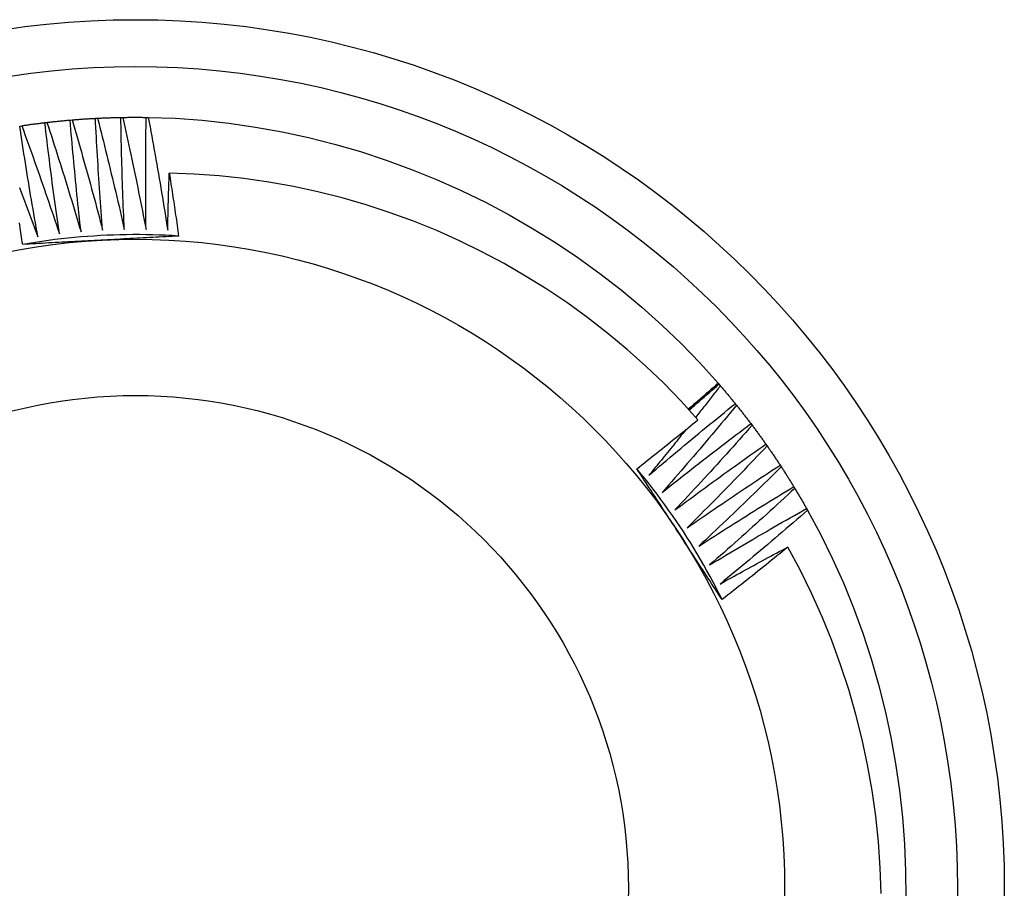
# Model space of a CAD drawing. Header units: inches. Extents: x 10 to 140, y 9 to 92.
# Tile 27 of 57: x 66.049 to 66.242, y 60.782 to 60.952. Entities that reach past the tile are written whole.
import ezdxf

# ---------------------------------------------------------------- set-up
doc = ezdxf.new("R2010")
doc.units = ezdxf.units.IN
doc.header["$LTSCALE"] = 8.944272
doc.header["$MEASUREMENT"] = 0
doc.layers.add('Visible Edges(ANSI)', color=7, linetype='Continuous', lineweight=25)
doc.layers.add('Visible Tangent Edges(ANSI)', color=7, linetype='Continuous', lineweight=25)

msp = doc.modelspace()

# ---------------------------------------------------------------- linework, layer by layer
at = {"layer": 'Visible Edges(ANSI)'}
for p, q in [((66.05415, 60.93159), (66.05455, 60.93164)), ((66.05909, 60.93209), (66.05949, 60.93213)), ((66.06404, 60.93243), (66.06444, 60.93245)), ((66.06899, 60.93261), (66.06939, 60.93261)), ((66.07395, 60.93262), (66.07435, 60.93261)), ((66.04924, 60.93093), (66.04963, 60.93099)), ((66.1857, 60.88066), (66.18586, 60.88047)), ((66.18586, 60.88047), (66.18612, 60.88017)), ((66.18904, 60.87666), (66.1893, 60.87635)), ((66.1921, 60.87276), (66.19234, 60.87244)), ((66.19502, 60.86875), (66.19525, 60.86842)), ((66.19781, 60.86465), (66.19803, 60.86431)), ((66.20047, 60.86046), (66.20067, 60.86011)), ((66.20298, 60.85618), (66.20318, 60.85583))]:
    msp.add_line(p, q, dxfattribs=at)
at = {"layer": 'Visible Edges(ANSI)', "flags": 128}
for points in [[(66.04963, 60.93099), (66.04982, 60.93102), (66.05001, 60.93104), (66.0502, 60.93107), (66.05039, 60.9311), (66.05057, 60.93112), (66.05076, 60.93115), (66.05095, 60.93118), (66.05114, 60.9312), (66.05133, 60.93123), (66.05151, 60.93126), (66.0517, 60.93128), (66.05189, 60.93131), (66.05208, 60.93133), (66.05227, 60.93136), (66.05246, 60.93138), (66.05264, 60.9314), (66.05283, 60.93143), (66.05302, 60.93145), (66.05321, 60.93148), (66.0534, 60.9315), (66.05359, 60.93152), (66.05377, 60.93154), (66.05396, 60.93157), (66.05415, 60.93159)], [(66.057, 60.90986), (66.05687, 60.91076), (66.05674, 60.91167), (66.05661, 60.91257), (66.05648, 60.91347), (66.05635, 60.91438), (66.05622, 60.91528), (66.0561, 60.91619), (66.05598, 60.91709), (66.05585, 60.918), (66.05573, 60.9189), (66.05561, 60.91981), (66.05549, 60.92071), (66.05537, 60.92162), (66.05526, 60.92252), (66.05514, 60.92343), (66.05503, 60.92434), (66.05491, 60.92524), (66.0548, 60.92615), (66.05469, 60.92706), (66.05458, 60.92796), (66.05447, 60.92887), (66.05436, 60.92978), (66.05426, 60.93068), (66.05415, 60.93159)], [(66.05455, 60.93164), (66.05474, 60.93166), (66.05493, 60.93168), (66.05512, 60.9317), (66.05531, 60.93172), (66.05549, 60.93174), (66.05568, 60.93176), (66.05587, 60.93178), (66.05606, 60.9318), (66.05625, 60.93182), (66.05644, 60.93184), (66.05663, 60.93186), (66.05682, 60.93188), (66.05701, 60.9319), (66.0572, 60.93192), (66.05738, 60.93194), (66.05757, 60.93196), (66.05776, 60.93197), (66.05795, 60.93199), (66.05814, 60.93201), (66.05833, 60.93202), (66.05852, 60.93204), (66.05871, 60.93206), (66.0589, 60.93207), (66.05909, 60.93209)], [(66.05455, 60.93164), (66.05484, 60.93075), (66.05513, 60.92987), (66.05542, 60.92898), (66.05571, 60.92809), (66.05599, 60.92721), (66.05628, 60.92632), (66.05656, 60.92543), (66.05684, 60.92454), (66.05712, 60.92365), (66.0574, 60.92277), (66.05768, 60.92188), (66.05796, 60.92099), (66.05824, 60.9201), (66.05852, 60.91921), (66.05879, 60.91832), (66.05906, 60.91742), (66.05934, 60.91653), (66.05961, 60.91564), (66.05988, 60.91475), (66.06015, 60.91385), (66.06042, 60.91296), (66.06068, 60.91207), (66.06095, 60.91117), (66.06122, 60.91028)], [(66.06122, 60.91028), (66.06111, 60.91119), (66.06101, 60.91209), (66.06091, 60.913), (66.06081, 60.91391), (66.06072, 60.91482), (66.06062, 60.91572), (66.06053, 60.91663), (66.06043, 60.91754), (66.06034, 60.91845), (66.06025, 60.91936), (66.06016, 60.92027), (66.06007, 60.92118), (66.05998, 60.92208), (66.05989, 60.92299), (66.05981, 60.9239), (66.05972, 60.92481), (66.05964, 60.92572), (66.05956, 60.92663), (66.05948, 60.92754), (66.0594, 60.92845), (66.05932, 60.92936), (66.05924, 60.93027), (66.05916, 60.93118), (66.05909, 60.93209)], [(66.05949, 60.93213), (66.05968, 60.93214), (66.05987, 60.93216), (66.06005, 60.93217), (66.06024, 60.93219), (66.06043, 60.9322), (66.06062, 60.93222), (66.06081, 60.93223), (66.061, 60.93224), (66.06119, 60.93226), (66.06138, 60.93227), (66.06157, 60.93228), (66.06176, 60.9323), (66.06195, 60.93231), (66.06214, 60.93232), (66.06233, 60.93233), (66.06252, 60.93234), (66.06271, 60.93236), (66.0629, 60.93237), (66.06309, 60.93238), (66.06328, 60.93239), (66.06347, 60.9324), (66.06366, 60.93241), (66.06385, 60.93242), (66.06404, 60.93243)], [(66.05949, 60.93213), (66.05975, 60.93123), (66.06001, 60.93034), (66.06027, 60.92944), (66.06052, 60.92855), (66.06078, 60.92765), (66.06104, 60.92675), (66.06129, 60.92586), (66.06154, 60.92496), (66.0618, 60.92406), (66.06205, 60.92316), (66.0623, 60.92227), (66.06255, 60.92137), (66.06279, 60.92047), (66.06304, 60.91957), (66.06329, 60.91867), (66.06353, 60.91777), (66.06377, 60.91687), (66.06402, 60.91597), (66.06426, 60.91507), (66.0645, 60.91417), (66.06474, 60.91327), (66.06497, 60.91236), (66.06521, 60.91146), (66.06544, 60.91056)], [(66.06544, 60.91056), (66.06537, 60.91147), (66.0653, 60.91238), (66.06523, 60.91329), (66.06516, 60.9142), (66.0651, 60.91511), (66.06503, 60.91602), (66.06497, 60.91693), (66.0649, 60.91784), (66.06484, 60.91875), (66.06478, 60.91967), (66.06472, 60.92058), (66.06466, 60.92149), (66.0646, 60.9224), (66.06454, 60.92331), (66.06449, 60.92422), (66.06443, 60.92513), (66.06438, 60.92605), (66.06433, 60.92696), (66.06427, 60.92787), (66.06422, 60.92878), (66.06418, 60.92969), (66.06413, 60.93061), (66.06408, 60.93152), (66.06404, 60.93243)], [(66.06444, 60.93245), (66.06463, 60.93246), (66.06482, 60.93247), (66.06501, 60.93248), (66.0652, 60.93249), (66.06539, 60.9325), (66.06558, 60.9325), (66.06576, 60.93251), (66.06595, 60.93252), (66.06614, 60.93253), (66.06633, 60.93253), (66.06652, 60.93254), (66.06671, 60.93255), (66.0669, 60.93255), (66.06709, 60.93256), (66.06728, 60.93256), (66.06747, 60.93257), (66.06766, 60.93257), (66.06785, 60.93258), (66.06804, 60.93258), (66.06823, 60.93259), (66.06842, 60.93259), (66.06861, 60.9326), (66.0688, 60.9326), (66.06899, 60.9326)], [(66.06444, 60.93245), (66.06467, 60.93155), (66.0649, 60.93065), (66.06513, 60.92974), (66.06536, 60.92884), (66.06558, 60.92794), (66.06581, 60.92703), (66.06603, 60.92613), (66.06626, 60.92522), (66.06648, 60.92432), (66.0667, 60.92341), (66.06692, 60.92251), (66.06714, 60.9216), (66.06736, 60.92069), (66.06757, 60.91979), (66.06779, 60.91888), (66.06801, 60.91797), (66.06822, 60.91706), (66.06843, 60.91616), (66.06864, 60.91525), (66.06885, 60.91434), (66.06906, 60.91343), (66.06927, 60.91252), (66.06948, 60.91161), (66.06968, 60.9107)], [(66.06968, 60.9107), (66.06964, 60.91161), (66.0696, 60.91252), (66.06956, 60.91344), (66.06952, 60.91435), (66.06948, 60.91526), (66.06945, 60.91617), (66.06941, 60.91709), (66.06938, 60.918), (66.06935, 60.91891), (66.06931, 60.91982), (66.06928, 60.92074), (66.06925, 60.92165), (66.06923, 60.92256), (66.0692, 60.92347), (66.06917, 60.92439), (66.06915, 60.9253), (66.06912, 60.92621), (66.0691, 60.92713), (66.06908, 60.92804), (66.06906, 60.92895), (66.06904, 60.92987), (66.06903, 60.93078), (66.06901, 60.93169), (66.06899, 60.93261)], [(66.06939, 60.93261), (66.06958, 60.93262), (66.06977, 60.93262), (66.06996, 60.93262), (66.07015, 60.93262), (66.07034, 60.93263), (66.07053, 60.93263), (66.07072, 60.93263), (66.07091, 60.93263), (66.0711, 60.93263), (66.07129, 60.93263), (66.07148, 60.93263), (66.07167, 60.93263), (66.07186, 60.93263), (66.07205, 60.93263), (66.07224, 60.93263), (66.07243, 60.93263), (66.07262, 60.93263), (66.07281, 60.93263), (66.073, 60.93263), (66.07319, 60.93263), (66.07338, 60.93262), (66.07357, 60.93262), (66.07376, 60.93262), (66.07395, 60.93262)], [(66.06939, 60.93261), (66.0696, 60.9317), (66.0698, 60.93079), (66.07, 60.92988), (66.07019, 60.92897), (66.07039, 60.92806), (66.07059, 60.92715), (66.07078, 60.92624), (66.07098, 60.92533), (66.07117, 60.92442), (66.07136, 60.9235), (66.07155, 60.92259), (66.07174, 60.92168), (66.07193, 60.92077), (66.07211, 60.91985), (66.0723, 60.91894), (66.07248, 60.91802), (66.07267, 60.91711), (66.07285, 60.9162), (66.07303, 60.91528), (66.07321, 60.91437), (66.07339, 60.91345), (66.07357, 60.91253), (66.07374, 60.91162), (66.07392, 60.9107)], [(66.07392, 60.9107), (66.07391, 60.91161), (66.0739, 60.91253), (66.07389, 60.91344), (66.07388, 60.91435), (66.07387, 60.91527), (66.07387, 60.91618), (66.07386, 60.91709), (66.07386, 60.91801), (66.07385, 60.91892), (66.07385, 60.91983), (66.07385, 60.92075), (66.07385, 60.92166), (66.07386, 60.92257), (66.07386, 60.92349), (66.07386, 60.9244), (66.07387, 60.92531), (66.07387, 60.92623), (66.07388, 60.92714), (66.07389, 60.92805), (66.0739, 60.92897), (66.07391, 60.92988), (66.07393, 60.93079), (66.07394, 60.93171), (66.07395, 60.93262)], [(66.07435, 60.93261), (66.07962, 60.93243), (66.08488, 60.93205), (66.09012, 60.93149), (66.09533, 60.93073), (66.10051, 60.9298), (66.10566, 60.92868), (66.11077, 60.92739), (66.11583, 60.92592), (66.12084, 60.92427), (66.12578, 60.92246), (66.13067, 60.92047), (66.13548, 60.91833), (66.14022, 60.91602), (66.14488, 60.91355), (66.14945, 60.91092), (66.15392, 60.90814), (66.1583, 60.90521), (66.16258, 60.90212), (66.16674, 60.8989), (66.17079, 60.89553), (66.17471, 60.89201), (66.17851, 60.88836), (66.18218, 60.88458), (66.1857, 60.88066)], [(66.07435, 60.93261), (66.07453, 60.9317), (66.0747, 60.93078), (66.07487, 60.92987), (66.07503, 60.92895), (66.0752, 60.92803), (66.07537, 60.92711), (66.07553, 60.9262), (66.07569, 60.92528), (66.07586, 60.92436), (66.07602, 60.92344), (66.07618, 60.92252), (66.07634, 60.92161), (66.0765, 60.92069), (66.07665, 60.91977), (66.07681, 60.91885), (66.07696, 60.91793), (66.07712, 60.91701), (66.07727, 60.91609), (66.07742, 60.91517), (66.07757, 60.91425), (66.07772, 60.91333), (66.07786, 60.91241), (66.07801, 60.91149), (66.07816, 60.91056)], [(66.0528, 60.9093), (66.05263, 60.9102), (66.05247, 60.9111), (66.05231, 60.912), (66.05216, 60.9129), (66.052, 60.9138), (66.05184, 60.9147), (66.05169, 60.9156), (66.05154, 60.9165), (66.05138, 60.9174), (66.05123, 60.9183), (66.05108, 60.9192), (66.05093, 60.9201), (66.05079, 60.921), (66.05064, 60.9219), (66.05049, 60.9228), (66.05035, 60.92371), (66.05021, 60.92461), (66.05007, 60.92551), (66.04992, 60.92641), (66.04978, 60.92732), (66.04965, 60.92822), (66.04951, 60.92912), (66.04937, 60.93002), (66.04924, 60.93093)], [(66.04963, 60.93099), (66.04995, 60.93011), (66.05027, 60.92924), (66.05059, 60.92836), (66.0509, 60.92748), (66.05122, 60.92661), (66.05153, 60.92573), (66.05185, 60.92485), (66.05216, 60.92397), (66.05247, 60.92309), (66.05278, 60.92221), (66.05309, 60.92133), (66.05339, 60.92045), (66.0537, 60.91957), (66.05401, 60.91869), (66.05431, 60.91781), (66.05461, 60.91693), (66.05491, 60.91605), (66.05522, 60.91516), (66.05552, 60.91428), (66.05581, 60.9134), (66.05611, 60.91251), (66.05641, 60.91163), (66.0567, 60.91074), (66.057, 60.90986)], [(66.07816, 60.91056), (66.07817, 60.91103), (66.07818, 60.91149), (66.07818, 60.91196), (66.07819, 60.91242), (66.0782, 60.91289), (66.07822, 60.91335), (66.07823, 60.91381), (66.07824, 60.91428), (66.07825, 60.91474), (66.07826, 60.91521), (66.07827, 60.91567), (66.07829, 60.91614), (66.0783, 60.9166), (66.07831, 60.91707), (66.07832, 60.91753), (66.07834, 60.91799), (66.07835, 60.91846), (66.07837, 60.91892), (66.07838, 60.91939), (66.0784, 60.91985), (66.07841, 60.92032), (66.07843, 60.92078), (66.07844, 60.92124), (66.07846, 60.92171)], [(66.18176, 60.87353), (66.17847, 60.87714), (66.17506, 60.88064), (66.17154, 60.88401), (66.16789, 60.88727), (66.16414, 60.89041), (66.16027, 60.89342), (66.1563, 60.89629), (66.15224, 60.89902), (66.14809, 60.90161), (66.14386, 60.90405), (66.13955, 60.90635), (66.13516, 60.90849), (66.13071, 60.91048), (66.12618, 60.91231), (66.12159, 60.91399), (66.11695, 60.91551), (66.11224, 60.91687), (66.10749, 60.91807), (66.1027, 60.9191), (66.09789, 60.91996), (66.09305, 60.92065), (66.0882, 60.92117), (66.08333, 60.92153), (66.07846, 60.92171)], [(66.07846, 60.92171), (66.07854, 60.9212), (66.07862, 60.92069), (66.0787, 60.92018), (66.07878, 60.91966), (66.07886, 60.91915), (66.07894, 60.91864), (66.07901, 60.91813), (66.07909, 60.91762), (66.07917, 60.91711), (66.07925, 60.9166), (66.07932, 60.91608), (66.0794, 60.91557), (66.07948, 60.91506), (66.07955, 60.91455), (66.07963, 60.91404), (66.0797, 60.91352), (66.07978, 60.91301), (66.07985, 60.9125), (66.07993, 60.91199), (66.08, 60.91148), (66.08007, 60.91096), (66.08015, 60.91045), (66.08022, 60.90994), (66.08029, 60.90943)], [(66.04918, 60.9189), (66.04951, 60.91803), (66.04985, 60.91716), (66.05018, 60.91629), (66.05051, 60.91542), (66.05084, 60.91454), (66.05117, 60.91367), (66.0515, 60.9128), (66.05182, 60.91193), (66.05215, 60.91105), (66.05247, 60.91018), (66.0528, 60.9093)], [(66.04982, 60.90779), (66.04975, 60.90826), (66.04968, 60.90873), (66.04962, 60.90919), (66.04955, 60.90966), (66.04948, 60.91013), (66.04941, 60.9106), (66.04934, 60.91106), (66.04927, 60.91153), (66.0492, 60.912)], [(66.08029, 60.90943), (66.07902, 60.9095), (66.07775, 60.90957), (66.07647, 60.90962), (66.0752, 60.90966), (66.07392, 60.90968), (66.07265, 60.9097), (66.07137, 60.9097), (66.0701, 60.90968), (66.06883, 60.90966), (66.06755, 60.90962), (66.06628, 60.90957), (66.065, 60.90951), (66.06373, 60.90943), (66.06246, 60.90935), (66.06119, 60.90925), (66.05992, 60.90913), (66.05865, 60.90901), (66.05738, 60.90887), (66.05612, 60.90872), (66.05485, 60.90855), (66.05359, 60.90838), (66.05233, 60.90819), (66.05107, 60.90799), (66.04982, 60.90778)], [(66.06513, 60.90861), (66.06449, 60.90858), (66.06385, 60.90855), (66.06321, 60.90851), (66.06257, 60.90848), (66.06193, 60.90844), (66.06129, 60.90841), (66.06065, 60.90838), (66.06002, 60.90834), (66.05938, 60.90831), (66.05874, 60.90827), (66.0581, 60.90824), (66.05746, 60.90821), (66.05682, 60.90817), (66.05619, 60.90814), (66.05555, 60.9081), (66.05491, 60.90807), (66.05427, 60.90804), (66.05364, 60.908), (66.053, 60.90797), (66.05236, 60.90793), (66.05173, 60.9079), (66.05109, 60.90786), (66.05045, 60.90783), (66.04982, 60.90779)], [(66.08029, 60.90943), (66.07966, 60.90939), (66.07903, 60.90936), (66.0784, 60.90932), (66.07777, 60.90929), (66.07714, 60.90926), (66.07651, 60.90922), (66.07588, 60.90919), (66.07525, 60.90915), (66.07462, 60.90912), (66.07399, 60.90909), (66.07336, 60.90905), (66.07273, 60.90902), (66.0721, 60.90898), (66.07146, 60.90895), (66.07083, 60.90892), (66.0702, 60.90888), (66.06957, 60.90885), (66.06894, 60.90882), (66.0683, 60.90878), (66.06767, 60.90875), (66.06704, 60.90871), (66.0664, 60.90868), (66.06577, 60.90865), (66.06513, 60.90861)], [(66.17987, 60.87563), (66.18012, 60.87584), (66.18036, 60.87605), (66.1806, 60.87625), (66.18085, 60.87646), (66.18109, 60.87667), (66.18133, 60.87688), (66.18158, 60.87709), (66.18182, 60.8773), (66.18206, 60.87751), (66.18231, 60.87772), (66.18255, 60.87793), (66.18279, 60.87814), (66.18304, 60.87835), (66.18328, 60.87855), (66.18352, 60.87876), (66.18376, 60.87897), (66.18401, 60.87918), (66.18425, 60.87939), (66.18449, 60.8796), (66.18473, 60.87982), (66.18498, 60.88003), (66.18522, 60.88024), (66.18546, 60.88045), (66.1857, 60.88066)], [(66.18006, 60.87543), (66.1803, 60.87564), (66.18054, 60.87585), (66.18078, 60.87606), (66.18102, 60.87627), (66.18126, 60.87648), (66.1815, 60.87669), (66.18174, 60.8769), (66.18199, 60.87711), (66.18223, 60.87733), (66.18247, 60.87754), (66.18271, 60.87775), (66.18295, 60.87796), (66.18319, 60.87817), (66.18344, 60.87838), (66.18368, 60.87859), (66.18392, 60.8788), (66.18416, 60.87901), (66.18441, 60.87922), (66.18465, 60.87942), (66.18489, 60.87963), (66.18513, 60.87984), (66.18538, 60.88005), (66.18562, 60.88026), (66.18586, 60.88047)], [(66.18612, 60.88017), (66.18593, 60.87991), (66.18573, 60.87965), (66.18553, 60.8794), (66.18533, 60.87914), (66.18513, 60.87888), (66.18493, 60.87863), (66.18473, 60.87837), (66.18453, 60.87811), (66.18433, 60.87786), (66.18413, 60.8776), (66.18393, 60.87734), (66.18373, 60.87709), (66.18353, 60.87683), (66.18333, 60.87658), (66.18313, 60.87632), (66.18293, 60.87606), (66.18273, 60.87581), (66.18253, 60.87555), (66.18233, 60.8753), (66.18213, 60.87504), (66.18192, 60.87479), (66.18172, 60.87453), (66.18152, 60.87428), (66.18132, 60.87402)], [(66.18612, 60.88017), (66.18625, 60.88002), (66.18637, 60.87988), (66.1865, 60.87973), (66.18662, 60.87959), (66.18674, 60.87944), (66.18686, 60.8793), (66.18699, 60.87915), (66.18711, 60.87901), (66.18723, 60.87886), (66.18735, 60.87872), (66.18748, 60.87857), (66.1876, 60.87843), (66.18772, 60.87828), (66.18784, 60.87813), (66.18796, 60.87799), (66.18808, 60.87784), (66.1882, 60.87769), (66.18832, 60.87755), (66.18844, 60.8774), (66.18856, 60.87725), (66.18868, 60.87711), (66.1888, 60.87696), (66.18892, 60.87681), (66.18904, 60.87666)], [(66.17217, 60.86268), (66.17286, 60.86327), (66.17356, 60.86386), (66.17426, 60.86445), (66.17495, 60.86504), (66.17565, 60.86563), (66.17635, 60.86622), (66.17705, 60.86681), (66.17775, 60.8674), (66.17845, 60.86798), (66.17915, 60.86857), (66.17985, 60.86915), (66.18055, 60.86973), (66.18126, 60.87032), (66.18196, 60.8709), (66.18266, 60.87148), (66.18337, 60.87206), (66.18408, 60.87264), (66.18478, 60.87321), (66.18549, 60.87379), (66.1862, 60.87437), (66.18691, 60.87494), (66.18762, 60.87552), (66.18833, 60.87609), (66.18904, 60.87666)], [(66.1893, 60.87635), (66.1887, 60.87564), (66.18811, 60.87492), (66.18751, 60.8742), (66.18691, 60.87349), (66.18631, 60.87277), (66.18571, 60.87206), (66.18511, 60.87134), (66.18451, 60.87063), (66.18391, 60.86992), (66.18331, 60.86921), (66.1827, 60.8685), (66.1821, 60.86779), (66.18149, 60.86708), (66.18089, 60.86637), (66.18028, 60.86566), (66.17967, 60.86496), (66.17906, 60.86425), (66.17845, 60.86355), (66.17784, 60.86284), (66.17723, 60.86214), (66.17662, 60.86144), (66.176, 60.86073), (66.17539, 60.86003), (66.17477, 60.85933)], [(66.1893, 60.87635), (66.18941, 60.8762), (66.18953, 60.87606), (66.18965, 60.87591), (66.18977, 60.87576), (66.18989, 60.87561), (66.19001, 60.87546), (66.19012, 60.87531), (66.19024, 60.87516), (66.19036, 60.87501), (66.19048, 60.87486), (66.19059, 60.87471), (66.19071, 60.87456), (66.19083, 60.87441), (66.19094, 60.87426), (66.19106, 60.87411), (66.19117, 60.87396), (66.19129, 60.87381), (66.19141, 60.87366), (66.19152, 60.87351), (66.19164, 60.87336), (66.19175, 60.87321), (66.19187, 60.87306), (66.19198, 60.87291), (66.19209, 60.87275)], [(66.16982, 60.86395), (66.17032, 60.86434), (66.17082, 60.86474), (66.17132, 60.86513), (66.17182, 60.86553), (66.17232, 60.86592), (66.17282, 60.86632), (66.17332, 60.86672), (66.17382, 60.86711), (66.17432, 60.86751), (66.17482, 60.86791), (66.17531, 60.86831), (66.17581, 60.86871), (66.17631, 60.86911), (66.17681, 60.86951), (66.1773, 60.86991), (66.1778, 60.87031), (66.1783, 60.87071), (66.17879, 60.87111), (66.17929, 60.87151), (66.17978, 60.87191), (66.18028, 60.87232), (66.18077, 60.87272), (66.18126, 60.87312), (66.18176, 60.87353)], [(66.17477, 60.85933), (66.17549, 60.8599), (66.1762, 60.86047), (66.17692, 60.86104), (66.17763, 60.8616), (66.17835, 60.86217), (66.17906, 60.86274), (66.17978, 60.8633), (66.1805, 60.86386), (66.18122, 60.86443), (66.18194, 60.86499), (66.18266, 60.86555), (66.18338, 60.86611), (66.1841, 60.86667), (66.18483, 60.86723), (66.18555, 60.86778), (66.18628, 60.86834), (66.187, 60.86889), (66.18773, 60.86945), (66.18845, 60.87), (66.18918, 60.87055), (66.18991, 60.87111), (66.19064, 60.87166), (66.19137, 60.87221), (66.1921, 60.87276)], [(66.19234, 60.87244), (66.19172, 60.87174), (66.1911, 60.87104), (66.19048, 60.87035), (66.18986, 60.86965), (66.18924, 60.86896), (66.18862, 60.86826), (66.188, 60.86757), (66.18737, 60.86688), (66.18675, 60.86618), (66.18612, 60.86549), (66.18549, 60.8648), (66.18487, 60.86411), (66.18424, 60.86343), (66.18361, 60.86274), (66.18298, 60.86205), (66.18235, 60.86136), (66.18171, 60.86068), (66.18108, 60.85999), (66.18045, 60.85931), (66.17981, 60.85863), (66.17918, 60.85794), (66.17854, 60.85726), (66.1779, 60.85658), (66.17726, 60.8559)], [(66.19234, 60.87244), (66.19245, 60.87228), (66.19257, 60.87213), (66.19268, 60.87198), (66.19279, 60.87183), (66.19291, 60.87167), (66.19302, 60.87152), (66.19313, 60.87137), (66.19325, 60.87122), (66.19336, 60.87106), (66.19347, 60.87091), (66.19358, 60.87076), (66.19369, 60.8706), (66.1938, 60.87045), (66.19392, 60.87029), (66.19403, 60.87014), (66.19414, 60.86999), (66.19425, 60.86983), (66.19436, 60.86968), (66.19447, 60.86952), (66.19458, 60.86937), (66.19469, 60.86921), (66.1948, 60.86906), (66.19491, 60.8689), (66.19502, 60.86875)], [(66.1794, 60.8716), (66.1791, 60.87123), (66.1788, 60.87086), (66.1785, 60.87048), (66.17821, 60.87011), (66.17791, 60.86974), (66.17761, 60.86936), (66.17731, 60.86899), (66.17701, 60.86862), (66.17671, 60.86824), (66.17641, 60.86787), (66.1761, 60.8675), (66.1758, 60.86713), (66.1755, 60.86676), (66.1752, 60.86638), (66.1749, 60.86601), (66.1746, 60.86564), (66.17429, 60.86527), (66.17399, 60.8649), (66.17369, 60.86453), (66.17339, 60.86416), (66.17308, 60.86379), (66.17278, 60.86342), (66.17247, 60.86305), (66.17217, 60.86268)], [(66.17726, 60.8559), (66.178, 60.85645), (66.17873, 60.85699), (66.17946, 60.85754), (66.1802, 60.85808), (66.18093, 60.85862), (66.18167, 60.85916), (66.1824, 60.8597), (66.18314, 60.86024), (66.18388, 60.86078), (66.18461, 60.86132), (66.18535, 60.86186), (66.18609, 60.86239), (66.18683, 60.86293), (66.18757, 60.86346), (66.18832, 60.86399), (66.18906, 60.86453), (66.1898, 60.86506), (66.19054, 60.86559), (66.19129, 60.86612), (66.19203, 60.86664), (66.19278, 60.86717), (66.19353, 60.8677), (66.19427, 60.86822), (66.19502, 60.86875)], [(66.19525, 60.86842), (66.19461, 60.86774), (66.19397, 60.86707), (66.19333, 60.86639), (66.19268, 60.86572), (66.19204, 60.86504), (66.1914, 60.86437), (66.19075, 60.8637), (66.1901, 60.86303), (66.18946, 60.86236), (66.18881, 60.86169), (66.18816, 60.86102), (66.18751, 60.86035), (66.18686, 60.85968), (66.18621, 60.85902), (66.18555, 60.85835), (66.1849, 60.85768), (66.18425, 60.85702), (66.18359, 60.85636), (66.18293, 60.85569), (66.18228, 60.85503), (66.18162, 60.85437), (66.18096, 60.85371), (66.1803, 60.85305), (66.17964, 60.85239)], [(66.19525, 60.86842), (66.19536, 60.86827), (66.19547, 60.86811), (66.19558, 60.86795), (66.19569, 60.8678), (66.19579, 60.86764), (66.1959, 60.86749), (66.19601, 60.86733), (66.19612, 60.86717), (66.19622, 60.86702), (66.19633, 60.86686), (66.19644, 60.8667), (66.19655, 60.86654), (66.19665, 60.86639), (66.19676, 60.86623), (66.19686, 60.86607), (66.19697, 60.86591), (66.19708, 60.86576), (66.19718, 60.8656), (66.19729, 60.86544), (66.19739, 60.86528), (66.1975, 60.86512), (66.1976, 60.86496), (66.1977, 60.86481), (66.19781, 60.86465)], [(66.17964, 60.85239), (66.18039, 60.85291), (66.18114, 60.85343), (66.18189, 60.85395), (66.18264, 60.85447), (66.18339, 60.85499), (66.18415, 60.85551), (66.1849, 60.85602), (66.18565, 60.85654), (66.18641, 60.85705), (66.18716, 60.85756), (66.18792, 60.85808), (66.18868, 60.85859), (66.18944, 60.8591), (66.19019, 60.85961), (66.19095, 60.86012), (66.19171, 60.86062), (66.19247, 60.86113), (66.19323, 60.86164), (66.19399, 60.86214), (66.19476, 60.86264), (66.19552, 60.86315), (66.19628, 60.86365), (66.19705, 60.86415), (66.19781, 60.86465)], [(66.19803, 60.86431), (66.19737, 60.86366), (66.19671, 60.863), (66.19604, 60.86235), (66.19538, 60.8617), (66.19471, 60.86104), (66.19404, 60.86039), (66.19338, 60.85974), (66.19271, 60.85909), (66.19204, 60.85844), (66.19137, 60.85779), (66.1907, 60.85715), (66.19003, 60.8565), (66.18935, 60.85585), (66.18868, 60.85521), (66.18801, 60.85457), (66.18733, 60.85392), (66.18666, 60.85328), (66.18598, 60.85264), (66.1853, 60.852), (66.18462, 60.85136), (66.18394, 60.85072), (66.18326, 60.85008), (66.18258, 60.84944), (66.1819, 60.84881)], [(66.19803, 60.86431), (66.19813, 60.86415), (66.19824, 60.86399), (66.19834, 60.86383), (66.19844, 60.86368), (66.19855, 60.86352), (66.19865, 60.86336), (66.19875, 60.8632), (66.19886, 60.86304), (66.19896, 60.86288), (66.19906, 60.86272), (66.19916, 60.86255), (66.19926, 60.86239), (66.19936, 60.86223), (66.19946, 60.86207), (66.19956, 60.86191), (66.19967, 60.86175), (66.19977, 60.86159), (66.19987, 60.86143), (66.19997, 60.86127), (66.20007, 60.8611), (66.20016, 60.86094), (66.20026, 60.86078), (66.20036, 60.86062), (66.20046, 60.86046)], [(66.18647, 60.83838), (66.1859, 60.83952), (66.18532, 60.84065), (66.18473, 60.84178), (66.18412, 60.8429), (66.18351, 60.84402), (66.18288, 60.84513), (66.18224, 60.84623), (66.1816, 60.84733), (66.18094, 60.84842), (66.18027, 60.84951), (66.17959, 60.85058), (66.1789, 60.85166), (66.17819, 60.85272), (66.17748, 60.85378), (66.17676, 60.85483), (66.17603, 60.85587), (66.17528, 60.85691), (66.17453, 60.85793), (66.17377, 60.85896), (66.17299, 60.85997), (66.17221, 60.86097), (66.17142, 60.86197), (66.17061, 60.86296), (66.1698, 60.86394)], [(66.17819, 60.8511), (66.17784, 60.85163), (66.17749, 60.85217), (66.17714, 60.85271), (66.17679, 60.85325), (66.17644, 60.85378), (66.17609, 60.85432), (66.17574, 60.85486), (66.17539, 60.85539), (66.17504, 60.85593), (66.17469, 60.85646), (66.17435, 60.857), (66.174, 60.85754), (66.17365, 60.85807), (66.1733, 60.85861), (66.17295, 60.85914), (66.1726, 60.85968), (66.17225, 60.86021), (66.17191, 60.86075), (66.17156, 60.86128), (66.17121, 60.86181), (66.17086, 60.86235), (66.17051, 60.86288), (66.17016, 60.86342), (66.16982, 60.86395)], [(66.1819, 60.84881), (66.18267, 60.8493), (66.18343, 60.8498), (66.1842, 60.85029), (66.18497, 60.85079), (66.18574, 60.85128), (66.18651, 60.85177), (66.18728, 60.85226), (66.18805, 60.85275), (66.18882, 60.85324), (66.18959, 60.85373), (66.19036, 60.85422), (66.19114, 60.8547), (66.19191, 60.85519), (66.19269, 60.85567), (66.19346, 60.85615), (66.19424, 60.85664), (66.19501, 60.85712), (66.19579, 60.8576), (66.19657, 60.85808), (66.19735, 60.85855), (66.19812, 60.85903), (66.1989, 60.85951), (66.19968, 60.85998), (66.20047, 60.86046)], [(66.20067, 60.86011), (66.19999, 60.85948), (66.19931, 60.85885), (66.19862, 60.85822), (66.19793, 60.85759), (66.19725, 60.85696), (66.19656, 60.85633), (66.19587, 60.8557), (66.19518, 60.85507), (66.19449, 60.85445), (66.1938, 60.85382), (66.19311, 60.85319), (66.19242, 60.85257), (66.19172, 60.85195), (66.19103, 60.85132), (66.19033, 60.8507), (66.18964, 60.85008), (66.18894, 60.84946), (66.18824, 60.84884), (66.18755, 60.84823), (66.18685, 60.84761), (66.18615, 60.84699), (66.18545, 60.84638), (66.18474, 60.84576), (66.18404, 60.84515)], [(66.20067, 60.86011), (66.20077, 60.85995), (66.20087, 60.85979), (66.20097, 60.85963), (66.20107, 60.85946), (66.20116, 60.8593), (66.20126, 60.85914), (66.20136, 60.85897), (66.20146, 60.85881), (66.20155, 60.85865), (66.20165, 60.85848), (66.20174, 60.85832), (66.20184, 60.85816), (66.20194, 60.85799), (66.20203, 60.85783), (66.20213, 60.85766), (66.20222, 60.8575), (66.20232, 60.85734), (66.20241, 60.85717), (66.20251, 60.85701), (66.2026, 60.85684), (66.2027, 60.85668), (66.20279, 60.85651), (66.20288, 60.85635), (66.20298, 60.85618)], [(66.18404, 60.84515), (66.18482, 60.84562), (66.18561, 60.84609), (66.18639, 60.84656), (66.18717, 60.84703), (66.18796, 60.84749), (66.18874, 60.84796), (66.18953, 60.84842), (66.19032, 60.84889), (66.1911, 60.84935), (66.19189, 60.84981), (66.19268, 60.85028), (66.19347, 60.85074), (66.19426, 60.85119), (66.19505, 60.85165), (66.19584, 60.85211), (66.19663, 60.85257), (66.19742, 60.85302), (66.19821, 60.85348), (66.19901, 60.85393), (66.1998, 60.85438), (66.20059, 60.85483), (66.20139, 60.85528), (66.20218, 60.85573), (66.20298, 60.85618)], [(66.20318, 60.85583), (66.20247, 60.85522), (66.20177, 60.85461), (66.20106, 60.854), (66.20036, 60.8534), (66.19965, 60.85279), (66.19894, 60.85218), (66.19823, 60.85158), (66.19752, 60.85097), (66.19681, 60.85037), (66.1961, 60.84977), (66.19539, 60.84916), (66.19468, 60.84856), (66.19396, 60.84796), (66.19325, 60.84736), (66.19253, 60.84677), (66.19182, 60.84617), (66.1911, 60.84557), (66.19038, 60.84498), (66.18966, 60.84438), (66.18894, 60.84379), (66.18823, 60.84319), (66.1875, 60.8426), (66.18678, 60.84201), (66.18606, 60.84142)], [(66.20318, 60.85583), (66.20568, 60.85119), (66.208, 60.84646), (66.21016, 60.84166), (66.21214, 60.83678), (66.21395, 60.83183), (66.21558, 60.82682), (66.21704, 60.82176), (66.21833, 60.81665), (66.21944, 60.8115), (66.22037, 60.80631), (66.22112, 60.80109), (66.2217, 60.79585), (66.22209, 60.79059), (66.22231, 60.78533), (66.22235, 60.78006)], [(66.18647, 60.83838), (66.18612, 60.8389), (66.18578, 60.83943), (66.18543, 60.83996), (66.18509, 60.84049), (66.18474, 60.84102), (66.1844, 60.84155), (66.18406, 60.84208), (66.18371, 60.8426), (66.18337, 60.84313), (66.18302, 60.84366), (66.18268, 60.84419), (66.18233, 60.84472), (66.18199, 60.84525), (66.18164, 60.84578), (66.1813, 60.84631), (66.18095, 60.84684), (66.18061, 60.84737), (66.18026, 60.8479), (66.17992, 60.84844), (66.17957, 60.84897), (66.17922, 60.8495), (66.17888, 60.85003), (66.17853, 60.85056), (66.17819, 60.8511)], [(66.18606, 60.84142), (66.18661, 60.84173), (66.18716, 60.84203), (66.18771, 60.84234), (66.18826, 60.84264), (66.18881, 60.84295), (66.18936, 60.84325), (66.18991, 60.84356), (66.19046, 60.84386), (66.19101, 60.84416), (66.19157, 60.84447), (66.19212, 60.84477), (66.19267, 60.84507), (66.19322, 60.84537), (66.19378, 60.84567), (66.19433, 60.84597), (66.19488, 60.84627), (66.19544, 60.84657), (66.19599, 60.84687), (66.19654, 60.84717), (66.1971, 60.84747), (66.19765, 60.84776), (66.19821, 60.84806), (66.19876, 60.84836), (66.19932, 60.84865)], [(66.19932, 60.84865), (66.19879, 60.84822), (66.19826, 60.84778), (66.19772, 60.84735), (66.19719, 60.84692), (66.19666, 60.84649), (66.19613, 60.84606), (66.19559, 60.84563), (66.19506, 60.8452), (66.19453, 60.84477), (66.19399, 60.84434), (66.19346, 60.84391), (66.19292, 60.84348), (66.19239, 60.84305), (66.19185, 60.84262), (66.19131, 60.8422), (66.19078, 60.84177), (66.19024, 60.84134), (66.1897, 60.84092), (66.18916, 60.84049), (66.18863, 60.84007), (66.18809, 60.83964), (66.18755, 60.83922), (66.18701, 60.8388), (66.18647, 60.83838)], [(66.21757, 60.78093), (66.21738, 60.78598), (66.21702, 60.79103), (66.21649, 60.79607), (66.21578, 60.80109), (66.21489, 60.80608), (66.21383, 60.81104), (66.2126, 60.81594), (66.2112, 60.8208), (66.20963, 60.8256), (66.2079, 60.83035), (66.206, 60.83503), (66.20393, 60.83964), (66.20171, 60.84419), (66.19932, 60.84865)]]:
    msp.add_lwpolyline(points, dxfattribs=at)
at = {"layer": 'Visible Edges(ANSI)'}
for radius in [0.16976, 0.1606, 0.12684]:
    msp.add_circle((66.07185, 60.78195), radius, dxfattribs=at)
at = {"layer": 'Visible Tangent Edges(ANSI)'}
msp.add_circle((66.07185, 60.78195), 0.09632, dxfattribs=at)

doc.saveas('drawing.dxf')
